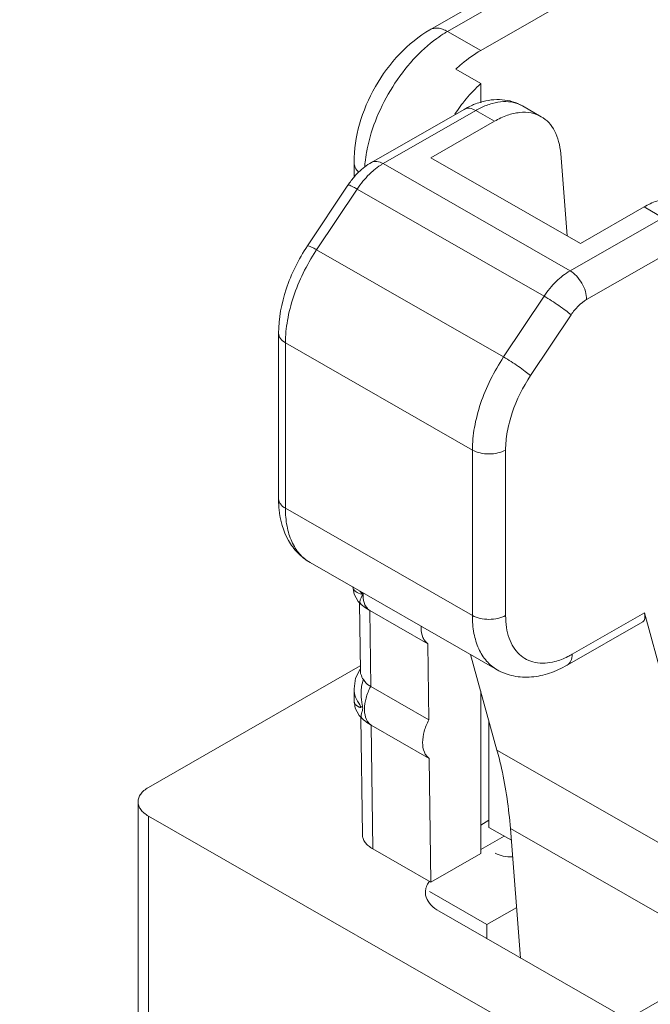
# Model space of a CAD drawing. Header units: centimetres. Extents: x -24.5 to 49.7, y -16.6 to 18.4.
# Tile 151 of 248: x -14.916 to -14.539, y -5.416 to -4.827. Entities that reach past the tile are written whole.
import ezdxf

# ---------------------------------------------------------------- set-up
doc = ezdxf.new("R2010")
doc.units = ezdxf.units.CM
doc.header["$MEASUREMENT"] = 0
doc.layers.add('layer 1', color=7, linetype='Continuous')

msp = doc.modelspace()

# ---------------------------------------------------------------- linework, layer by layer
at = {"layer": 'layer 1', "color": 1, "lineweight": 0}
msp.add_open_spline([(24.98821, 18.39808), (24.98821, 18.39808), (24.98821, -16.60193), (24.98821, -16.60193), (24.98821, -16.60193), (-24.51772, -16.60193), (-24.51772, -16.60193), (-24.51772, -16.60193), (-24.51772, 18.39808), (-24.51772, 18.39808), (-24.51772, 18.39808), (24.98821, 18.39808), (24.98821, 18.39808)], degree=3, knots=[0, 0, 0, 0, 0.25, 0.25, 0.25, 0.5, 0.5, 0.5, 0.75, 0.75, 0.75, 1, 1, 1, 1], dxfattribs=at)
at = {"layer": 'layer 1', "color": 5, "lineweight": 0}
msp.add_open_spline([(-23.26688, 17.18067), (-23.26688, 17.18067), (-23.26688, -15.60944), (-23.26688, -15.60944), (-23.26688, -15.60944), (23.98644, -15.60944), (23.98644, -15.60944)], degree=3, knots=[0, 0, 0, 0, 0.5, 0.5, 0.5, 1, 1, 1, 1], dxfattribs=at)
at = {"layer": 'layer 1', "lineweight": 9}
for points in [[(-18.95873, -7.952), (-18.95873, -7.952), (-13.17496, -4.63457), (-13.17496, -4.63457)], [(-18.91328, -7.95642), (-18.91328, -7.95642), (-13.12951, -4.63898), (-13.12951, -4.63898)], [(-14.57103, -4.77576), (-14.57103, -4.77576), (-14.67041, -4.83277), (-14.67041, -4.83277)], [(-14.56054, -4.77678), (-14.56054, -4.77678), (-14.65992, -4.83378), (-14.65992, -4.83378)], [(-14.54067, -4.78818), (-14.54067, -4.78818), (-14.64004, -4.84518), (-14.64004, -4.84518)], [(-14.65992, -4.83378), (-14.65992, -4.83378), (-14.64004, -4.84518), (-14.64004, -4.84518)], [(-14.65495, -4.85638), (-14.65495, -4.85638), (-14.64004, -4.86494), (-14.64004, -4.86494)], [(-14.64004, -4.87649), (-14.64004, -4.87649), (-14.64004, -4.86494), (-14.64004, -4.86494)], [(-14.64009, -4.87609), (-14.64151, -4.87651), (-14.6429, -4.877), (-14.64425, -4.87757)], [(-14.64998, -4.88039), (-14.64998, -4.88039), (-14.7054, -4.91218), (-14.7054, -4.91218)], [(-14.64299, -4.88107), (-14.64299, -4.88107), (-14.69841, -4.91286), (-14.69841, -4.91286)], [(-14.65238, -4.87878), (-14.65348, -4.88024), (-14.65455, -4.88174), (-14.65557, -4.88325)], [(-14.65147, -4.87758), (-14.65177, -4.87798), (-14.65208, -4.87838), (-14.65238, -4.87878)], [(-14.64002, -4.8795), (-14.64103, -4.87999), (-14.64202, -4.88051), (-14.64299, -4.88107)], [(-14.63181, -4.88748), (-14.63181, -4.88748), (-14.64299, -4.88107), (-14.64299, -4.88107)], [(-14.61502, -4.87836), (-14.61502, -4.87836), (-14.60384, -4.88477), (-14.60384, -4.88477)], [(-14.63181, -4.88748), (-14.63181, -4.88748), (-14.66986, -4.9093), (-14.66986, -4.9093)], [(-14.59221, -4.90681), (-14.59221, -4.90681), (-14.58833, -4.95608), (-14.58833, -4.95608)], [(-14.71578, -4.91212), (-14.71578, -4.91212), (-14.71567, -4.92083), (-14.71567, -4.92083)], [(-14.70918, -4.912), (-14.70928, -4.91297), (-14.70937, -4.91394), (-14.70944, -4.91492)], [(-14.69841, -4.91286), (-14.69841, -4.91286), (-14.58661, -4.97698), (-14.58661, -4.97698)], [(-14.66986, -4.9093), (-14.66986, -4.9093), (-14.58042, -4.96061), (-14.58042, -4.96061)], [(-14.71538, -4.92046), (-14.71684, -4.92211), (-14.71819, -4.92386), (-14.71942, -4.9257)], [(-14.74365, -4.96206), (-14.74365, -4.96206), (-14.71942, -4.9257), (-14.71942, -4.9257)], [(-14.71393, -4.92807), (-14.71393, -4.92807), (-14.73816, -4.96442), (-14.73816, -4.96442)], [(-14.60213, -4.99219), (-14.60213, -4.99219), (-14.71393, -4.92807), (-14.71393, -4.92807)], [(-14.58042, -4.96061), (-14.58042, -4.96061), (-14.54237, -4.93878), (-14.54237, -4.93878)], [(-14.53119, -4.9452), (-14.53119, -4.9452), (-14.54237, -4.93878), (-14.54237, -4.93878)], [(-14.58661, -4.97698), (-14.58661, -4.97698), (-14.53119, -4.9452), (-14.53119, -4.9452)], [(-14.73816, -4.96442), (-14.73829, -4.96461), (-14.73842, -4.9648), (-14.73854, -4.965)], [(-14.73816, -4.96442), (-14.73816, -4.96442), (-14.62636, -5.02855), (-14.62636, -5.02855)], [(-14.52125, -4.96241), (-14.52125, -4.96241), (-14.57667, -4.9942), (-14.57667, -4.9942)], [(-14.62636, -5.02855), (-14.62636, -5.02855), (-14.60213, -4.99219), (-14.60213, -4.99219)], [(-14.61017, -5.03961), (-14.61017, -5.03961), (-14.58599, -5.00332), (-14.58599, -5.00332)], [(-14.76093, -5.11334), (-14.76093, -5.11334), (-14.76093, -5.01437), (-14.76093, -5.01437)], [(-14.75681, -5.02007), (-14.75681, -5.02007), (-14.75681, -5.11904), (-14.75681, -5.11904)], [(-14.64501, -5.0842), (-14.64501, -5.0842), (-14.75681, -5.02007), (-14.75681, -5.02007)], [(-14.64501, -5.18317), (-14.64501, -5.18317), (-14.64501, -5.0842), (-14.64501, -5.0842)], [(-14.62514, -5.0842), (-14.62514, -5.0842), (-14.62514, -5.18317), (-14.62514, -5.18317)], [(-14.75681, -5.11904), (-14.75681, -5.11904), (-14.64501, -5.18317), (-14.64501, -5.18317)], [(-14.63029, -5.21563), (-14.63029, -5.21563), (-14.74209, -5.1515), (-14.74209, -5.1515)], [(-14.71659, -5.16578), (-14.71659, -5.16578), (-14.71578, -5.17049), (-14.71578, -5.17049)], [(-14.71578, -5.17049), (-14.71578, -5.17049), (-14.71334, -5.17479), (-14.71334, -5.17479)], [(-14.71226, -5.16882), (-14.71168, -5.16948), (-14.71106, -5.17011), (-14.71041, -5.1707)], [(-14.71084, -5.16953), (-14.71071, -5.16992), (-14.71056, -5.17031), (-14.71041, -5.1707)], [(-14.71039, -5.16976), (-14.71041, -5.17007), (-14.71041, -5.17039), (-14.71041, -5.1707)], [(-14.71334, -5.17479), (-14.71334, -5.17479), (-14.71157, -5.17656), (-14.71157, -5.17656)], [(-14.71253, -5.17559), (-14.71253, -5.17559), (-14.71202, -5.21645), (-14.71202, -5.21645)], [(-14.71157, -5.17656), (-14.71043, -5.17751), (-14.70924, -5.1784), (-14.708, -5.17921)], [(-14.70858, -5.17794), (-14.70833, -5.17832), (-14.70806, -5.17868), (-14.70776, -5.17902)], [(-14.7064, -5.18018), (-14.7064, -5.18018), (-14.708, -5.17921), (-14.708, -5.17921)], [(-14.70776, -5.17902), (-14.70736, -5.17945), (-14.7069, -5.17985), (-14.7064, -5.18018)], [(-14.7064, -5.18018), (-14.7064, -5.18018), (-14.70584, -5.22573), (-14.70584, -5.22573)], [(-14.67162, -5.20013), (-14.67162, -5.20013), (-14.7064, -5.18018), (-14.7064, -5.18018)], [(-14.58539, -5.20642), (-14.58539, -5.20642), (-14.54217, -5.18163), (-14.54217, -5.18163)], [(-14.54316, -5.18701), (-14.5418, -5.18622), (-14.54144, -5.18429), (-14.54217, -5.18163)], [(-14.53072, -5.22305), (-14.53072, -5.22305), (-14.54217, -5.18163), (-14.54217, -5.18163)], [(-14.67561, -5.18971), (-14.67562, -5.19002), (-14.67563, -5.19034), (-14.67563, -5.19065)], [(-14.58833, -5.21291), (-14.58833, -5.21291), (-14.54316, -5.18701), (-14.54316, -5.18701)], [(-14.67106, -5.24568), (-14.67106, -5.24568), (-14.67162, -5.20013), (-14.67162, -5.20013)], [(-14.64608, -5.20656), (-14.64608, -5.20656), (-14.6303, -5.26369), (-14.6303, -5.26369)], [(-14.8388, -5.28609), (-14.8388, -5.28609), (-14.71206, -5.2134), (-14.71206, -5.2134)], [(-14.71204, -5.21522), (-14.71204, -5.21522), (-14.71485, -5.22078), (-14.71485, -5.22078)], [(-14.71202, -5.21645), (-14.71202, -5.21676), (-14.71199, -5.21707), (-14.71194, -5.21738)], [(-14.71485, -5.22078), (-14.71485, -5.22078), (-14.71578, -5.22717), (-14.71578, -5.22717)], [(-14.71578, -5.23435), (-14.71578, -5.23435), (-14.71578, -5.22717), (-14.71578, -5.22717)], [(-14.70584, -5.22573), (-14.70584, -5.22573), (-14.67106, -5.24568), (-14.67106, -5.24568)], [(-14.64004, -5.32566), (-14.64004, -5.32566), (-14.64004, -5.22841), (-14.64004, -5.22841)], [(-14.71575, -5.23472), (-14.71575, -5.23472), (-14.71578, -5.23435), (-14.71578, -5.23435)], [(-14.71578, -5.23435), (-14.71578, -5.23435), (-14.71511, -5.23865), (-14.71511, -5.23865)], [(-14.71575, -5.23472), (-14.71573, -5.2349), (-14.7157, -5.23506), (-14.71565, -5.23523)], [(-14.71229, -5.23672), (-14.71229, -5.23672), (-14.71183, -5.23741), (-14.71183, -5.23741)], [(-14.71511, -5.23865), (-14.71511, -5.23865), (-14.71277, -5.24304), (-14.71277, -5.24304)], [(-14.71183, -5.23741), (-14.71183, -5.23741), (-14.71166, -5.23773), (-14.71166, -5.23773)], [(-14.71065, -5.23804), (-14.71062, -5.23825), (-14.71061, -5.23846), (-14.71061, -5.23867)], [(-14.71277, -5.24304), (-14.71277, -5.24304), (-14.7108, -5.24508), (-14.7108, -5.24508)], [(-14.71168, -5.24417), (-14.71168, -5.24417), (-14.71081, -5.31434), (-14.71081, -5.31434)], [(-14.71078, -5.2451), (-14.70963, -5.24607), (-14.70841, -5.24697), (-14.70715, -5.2478)], [(-14.70774, -5.24653), (-14.70749, -5.2469), (-14.70722, -5.24727), (-14.70691, -5.2476)], [(-14.70556, -5.24877), (-14.70556, -5.24877), (-14.70715, -5.2478), (-14.70715, -5.2478)], [(-14.70691, -5.2476), (-14.70651, -5.24804), (-14.70605, -5.24844), (-14.70556, -5.24877)], [(-14.63508, -5.30998), (-14.63508, -5.30998), (-14.63508, -5.24639), (-14.63508, -5.24639)], [(-14.70556, -5.24877), (-14.70556, -5.24877), (-14.70464, -5.3228), (-14.70464, -5.3228)], [(-14.67077, -5.26872), (-14.67077, -5.26872), (-14.70556, -5.24877), (-14.70556, -5.24877)], [(-14.6303, -5.26369), (-14.6303, -5.26369), (-14.52951, -5.32149), (-14.52951, -5.32149)], [(-14.66986, -5.34275), (-14.66986, -5.34275), (-14.67077, -5.26872), (-14.67077, -5.26872)], [(-14.84497, -5.29465), (-14.84497, -5.29465), (-14.84497, -5.59245), (-14.84497, -5.59245)], [(-14.8388, -5.30319), (-14.8388, -5.30319), (-14.8388, -5.58891), (-14.8388, -5.58891)], [(-14.8388, -5.30319), (-14.8388, -5.30319), (-14.58973, -5.44605), (-14.58973, -5.44605)], [(-14.63508, -5.30571), (-14.63508, -5.30571), (-14.64004, -5.30856), (-14.64004, -5.30856)], [(-14.62171, -5.31765), (-14.62171, -5.31765), (-14.63508, -5.30998), (-14.63508, -5.30998)], [(-14.62227, -5.31066), (-14.62227, -5.31066), (-14.61615, -5.38815), (-14.61615, -5.38815)], [(-14.52898, -5.36416), (-14.52898, -5.36416), (-14.62227, -5.31066), (-14.62227, -5.31066)], [(-14.62609, -5.31514), (-14.62609, -5.31514), (-14.64004, -5.32314), (-14.64004, -5.32314)], [(-14.70464, -5.3228), (-14.70464, -5.3228), (-14.66986, -5.34275), (-14.66986, -5.34275)], [(-14.66986, -5.34275), (-14.66986, -5.34275), (-14.64004, -5.32566), (-14.64004, -5.32566)], [(-14.63632, -5.36809), (-14.63632, -5.36809), (-14.67065, -5.34839), (-14.67065, -5.34839)], [(-14.66489, -5.36019), (-14.66489, -5.36019), (-14.55247, -5.42467), (-14.55247, -5.42467)], [(-14.61853, -5.35789), (-14.61853, -5.35789), (-14.63632, -5.36809), (-14.63632, -5.36809)], [(-14.63632, -5.36809), (-14.63632, -5.36809), (-14.63632, -5.37658), (-14.63632, -5.37658)]]:
    msp.add_open_spline(points, degree=3, dxfattribs=at)
for points, knots in [([(-14.71578, -4.91212), (-14.71587, -4.90444), (-14.71466, -4.89672), (-14.71254, -4.8893), (-14.71029, -4.88143), (-14.70704, -4.87389), (-14.70299, -4.8668), (-14.69894, -4.85971), (-14.69409, -4.85308), (-14.68845, -4.84716), (-14.68311, -4.84156), (-14.67708, -4.83659), (-14.67041, -4.83277)], [0, 0, 0, 0, 0.25, 0.25, 0.25, 0.5, 0.5, 0.5, 0.75, 0.75, 0.75, 1, 1, 1, 1]), ([(-14.67041, -4.83277), (-14.66971, -4.83236), (-14.66895, -4.83208), (-14.66816, -4.83193), (-14.66732, -4.83177), (-14.66645, -4.83175), (-14.6656, -4.83182), (-14.66465, -4.83191), (-14.66371, -4.83214), (-14.66281, -4.83245), (-14.66181, -4.8328), (-14.66084, -4.83325), (-14.65992, -4.83378)], [0, 0, 0, 0, 0.25, 0.25, 0.25, 0.5, 0.5, 0.5, 0.75, 0.75, 0.75, 1, 1, 1, 1]), ([(-14.65992, -4.83378), (-14.66047, -4.83409), (-14.661, -4.83441), (-14.66153, -4.83473), (-14.66318, -4.83574), (-14.66479, -4.83683), (-14.66636, -4.83796)], [0, 0, 0, 0, 0.5, 0.5, 0.5, 1, 1, 1, 1]), ([(-14.66636, -4.83796), (-14.67147, -4.84166), (-14.67614, -4.84597), (-14.6804, -4.85064), (-14.68497, -4.85566), (-14.68906, -4.8611), (-14.69267, -4.86683), (-14.69633, -4.87265), (-14.6995, -4.87877), (-14.70211, -4.88514), (-14.70461, -4.89122), (-14.70661, -4.89753), (-14.70792, -4.90397)], [0, 0, 0, 0, 0.25, 0.25, 0.25, 0.5, 0.5, 0.5, 0.75, 0.75, 0.75, 1, 1, 1, 1]), ([(-14.65495, -4.85638), (-14.65376, -4.85527), (-14.65255, -4.85418), (-14.6513, -4.85314), (-14.64779, -4.85017), (-14.64403, -4.84747), (-14.64004, -4.84518)], [0, 0, 0, 0, 0.5, 0.5, 0.5, 1, 1, 1, 1]), ([(-14.65147, -4.87758), (-14.65058, -4.87642), (-14.64967, -4.87529), (-14.64874, -4.87418), (-14.64603, -4.87093), (-14.64313, -4.86782), (-14.64004, -4.86494)], [0, 0, 0, 0, 0.5, 0.5, 0.5, 1, 1, 1, 1]), ([(-14.64425, -4.87757), (-14.64475, -4.87777), (-14.64522, -4.87798), (-14.64571, -4.8782), (-14.64716, -4.87886), (-14.6486, -4.87959), (-14.64998, -4.88039)], [0, 0, 0, 0, 0.5, 0.5, 0.5, 1, 1, 1, 1]), ([(-14.61502, -4.87836), (-14.61688, -4.87729), (-14.61887, -4.87643), (-14.62093, -4.87581), (-14.62297, -4.87519), (-14.62508, -4.8748), (-14.62721, -4.87463), (-14.63154, -4.87429), (-14.63595, -4.87486), (-14.64009, -4.87609)], [0, 0, 0, 0, 0.333333, 0.333333, 0.333333, 0.666667, 0.666667, 0.666667, 1, 1, 1, 1]), ([(-14.61502, -4.87836), (-14.61669, -4.8774), (-14.61853, -4.8767), (-14.62041, -4.87627), (-14.62241, -4.87582), (-14.62446, -4.87567), (-14.6265, -4.87576), (-14.62874, -4.87586), (-14.63095, -4.87626), (-14.63311, -4.87685), (-14.63549, -4.87751), (-14.6378, -4.87842), (-14.64002, -4.8795)], [0, 0, 0, 0, 0.25, 0.25, 0.25, 0.5, 0.5, 0.5, 0.75, 0.75, 0.75, 1, 1, 1, 1]), ([(-14.64299, -4.88107), (-14.64415, -4.88041), (-14.64542, -4.87988), (-14.64677, -4.87977), (-14.64788, -4.87967), (-14.64904, -4.87985), (-14.64998, -4.88039)], [0, 0, 0, 0, 0.5, 0.5, 0.5, 1, 1, 1, 1]), ([(-14.63181, -4.88748), (-14.62936, -4.88608), (-14.62678, -4.88486), (-14.62411, -4.88394), (-14.6217, -4.88311), (-14.61922, -4.88252), (-14.61669, -4.88227), (-14.61441, -4.88205), (-14.6121, -4.88211), (-14.60985, -4.88255), (-14.60774, -4.88297), (-14.6057, -4.88371), (-14.60384, -4.88477)], [0, 0, 0, 0, 0.25, 0.25, 0.25, 0.5, 0.5, 0.5, 0.75, 0.75, 0.75, 1, 1, 1, 1]), ([(-14.60384, -4.88477), (-14.60218, -4.88573), (-14.60065, -4.88694), (-14.59934, -4.88835), (-14.59794, -4.88984), (-14.59678, -4.89153), (-14.59582, -4.89332), (-14.59478, -4.8953), (-14.594, -4.8974), (-14.59343, -4.89955), (-14.59279, -4.90193), (-14.5924, -4.90436), (-14.59221, -4.90681)], [0, 0, 0, 0, 0.25, 0.25, 0.25, 0.5, 0.5, 0.5, 0.75, 0.75, 0.75, 1, 1, 1, 1]), ([(-14.70792, -4.90397), (-14.70805, -4.90465), (-14.70819, -4.90533), (-14.70831, -4.90601), (-14.70866, -4.90799), (-14.70896, -4.90999), (-14.70918, -4.912)], [0, 0, 0, 0, 0.5, 0.5, 0.5, 1, 1, 1, 1]), ([(-14.71302, -4.91808), (-14.71384, -4.91724), (-14.71457, -4.91628), (-14.71506, -4.91521), (-14.7155, -4.91424), (-14.71577, -4.91318), (-14.71578, -4.91212)], [0, 0, 0, 0, 0.5, 0.5, 0.5, 1, 1, 1, 1]), ([(-14.71538, -4.92046), (-14.71464, -4.91962), (-14.71389, -4.91882), (-14.71308, -4.91805), (-14.71077, -4.91579), (-14.7082, -4.91378), (-14.7054, -4.91218)], [0, 0, 0, 0, 0.5, 0.5, 0.5, 1, 1, 1, 1]), ([(-14.7054, -4.91218), (-14.70445, -4.91164), (-14.7033, -4.91146), (-14.70219, -4.91155), (-14.70084, -4.91167), (-14.69956, -4.91219), (-14.69841, -4.91286)], [0, 0, 0, 0, 0.5, 0.5, 0.5, 1, 1, 1, 1]), ([(-14.69841, -4.91286), (-14.69888, -4.91313), (-14.69935, -4.91341), (-14.6998, -4.9137), (-14.70125, -4.91463), (-14.70263, -4.91566), (-14.70395, -4.91676)], [0, 0, 0, 0, 0.5, 0.5, 0.5, 1, 1, 1, 1]), ([(-14.70395, -4.91676), (-14.70488, -4.91754), (-14.70577, -4.91835), (-14.70663, -4.9192), (-14.70937, -4.92188), (-14.71181, -4.92488), (-14.71393, -4.92807)], [0, 0, 0, 0, 0.5, 0.5, 0.5, 1, 1, 1, 1]), ([(-14.71393, -4.92807), (-14.71464, -4.92766), (-14.71536, -4.92726), (-14.71609, -4.92688), (-14.71665, -4.92659), (-14.71721, -4.92631), (-14.71779, -4.92606), (-14.71816, -4.9259), (-14.71854, -4.92575), (-14.71892, -4.92566), (-14.71902, -4.92563), (-14.71913, -4.92561), (-14.71925, -4.92563), (-14.71932, -4.92563), (-14.71938, -4.92565), (-14.71942, -4.9257)], [0, 0, 0, 0, 0.2, 0.2, 0.2, 0.4, 0.4, 0.4, 0.6, 0.6, 0.6, 0.8, 0.8, 0.8, 1, 1, 1, 1]), ([(-14.5144, -4.93607), (-14.51626, -4.93501), (-14.5183, -4.93426), (-14.52041, -4.93386), (-14.52266, -4.93341), (-14.52497, -4.93335), (-14.52725, -4.93358), (-14.52978, -4.93381), (-14.53226, -4.93441), (-14.53467, -4.93524), (-14.53734, -4.93616), (-14.53992, -4.93738), (-14.54237, -4.93878)], [0, 0, 0, 0, 0.25, 0.25, 0.25, 0.5, 0.5, 0.5, 0.75, 0.75, 0.75, 1, 1, 1, 1]), ([(-14.76093, -5.01437), (-14.76093, -5.00542), (-14.7592, -4.99646), (-14.75635, -4.98792), (-14.7533, -4.97875), (-14.74898, -4.97005), (-14.74365, -4.96206)], [0, 0, 0, 0, 0.5, 0.5, 0.5, 1, 1, 1, 1]), ([(-14.73854, -4.965), (-14.74418, -4.97356), (-14.74878, -4.98289), (-14.75201, -4.99264), (-14.75355, -4.99725), (-14.75476, -5.00195), (-14.7556, -5.00673), (-14.75637, -5.01113), (-14.75681, -5.0156), (-14.75681, -5.02007)], [0, 0, 0, 0, 0.333333, 0.333333, 0.333333, 0.666667, 0.666667, 0.666667, 1, 1, 1, 1]), ([(-14.74365, -4.96206), (-14.74362, -4.96201), (-14.74355, -4.96199), (-14.74348, -4.96199), (-14.74336, -4.96197), (-14.74326, -4.96199), (-14.74315, -4.96202), (-14.74277, -4.96211), (-14.74239, -4.96226), (-14.74202, -4.96242), (-14.74145, -4.96267), (-14.74088, -4.96295), (-14.74033, -4.96324), (-14.7396, -4.96362), (-14.73888, -4.96402), (-14.73816, -4.96442)], [0, 0, 0, 0, 0.2, 0.2, 0.2, 0.4, 0.4, 0.4, 0.6, 0.6, 0.6, 0.8, 0.8, 0.8, 1, 1, 1, 1]), ([(-14.60213, -4.99219), (-14.6, -4.989), (-14.59758, -4.98601), (-14.59483, -4.98332), (-14.59235, -4.98089), (-14.58961, -4.9787), (-14.58661, -4.97698)], [0, 0, 0, 0, 0.5, 0.5, 0.5, 1, 1, 1, 1]), ([(-14.58661, -4.97698), (-14.5852, -4.97779), (-14.58393, -4.97886), (-14.58281, -4.98004), (-14.58156, -4.98135), (-14.58049, -4.98282), (-14.57958, -4.98439), (-14.57868, -4.98595), (-14.57795, -4.98761), (-14.57743, -4.98936), (-14.57696, -4.99093), (-14.57667, -4.99256), (-14.57667, -4.9942)], [0, 0, 0, 0, 0.25, 0.25, 0.25, 0.5, 0.5, 0.5, 0.75, 0.75, 0.75, 1, 1, 1, 1]), ([(-14.58599, -5.00332), (-14.58699, -5.00244), (-14.58804, -5.00161), (-14.58912, -5.00081), (-14.59048, -4.99978), (-14.59187, -4.99879), (-14.59329, -4.99781), (-14.59616, -4.99583), (-14.5991, -4.99393), (-14.60213, -4.99219)], [0, 0, 0, 0, 0.333333, 0.333333, 0.333333, 0.666667, 0.666667, 0.666667, 1, 1, 1, 1]), ([(-14.58599, -5.00332), (-14.58471, -5.00141), (-14.58325, -4.99962), (-14.58161, -4.998), (-14.58012, -4.99654), (-14.57847, -4.99523), (-14.57667, -4.9942)], [0, 0, 0, 0, 0.5, 0.5, 0.5, 1, 1, 1, 1]), ([(-14.75681, -5.02007), (-14.75797, -5.0194), (-14.75908, -5.01857), (-14.75986, -5.01746), (-14.7605, -5.01655), (-14.76093, -5.01546), (-14.76093, -5.01437)], [0, 0, 0, 0, 0.5, 0.5, 0.5, 1, 1, 1, 1]), ([(-14.64501, -5.0842), (-14.64501, -5.07968), (-14.64456, -5.07516), (-14.64378, -5.0707), (-14.64292, -5.06586), (-14.64167, -5.06111), (-14.64011, -5.05645), (-14.63681, -5.0466), (-14.63212, -5.03718), (-14.62636, -5.02855)], [0, 0, 0, 0, 0.333333, 0.333333, 0.333333, 0.666667, 0.666667, 0.666667, 1, 1, 1, 1]), ([(-14.62636, -5.02855), (-14.62333, -5.03029), (-14.6204, -5.03219), (-14.61752, -5.03417), (-14.61611, -5.03514), (-14.61472, -5.03614), (-14.61336, -5.03717), (-14.61228, -5.03798), (-14.61123, -5.0388), (-14.61022, -5.03968)], [0, 0, 0, 0, 0.333333, 0.333333, 0.333333, 0.666667, 0.666667, 0.666667, 1, 1, 1, 1]), ([(-14.62514, -5.0842), (-14.62514, -5.08057), (-14.62477, -5.07696), (-14.62414, -5.07339), (-14.62345, -5.06951), (-14.62246, -5.06569), (-14.62121, -5.06196), (-14.61856, -5.05407), (-14.61478, -5.04652), (-14.61017, -5.03961)], [0, 0, 0, 0, 0.333333, 0.333333, 0.333333, 0.666667, 0.666667, 0.666667, 1, 1, 1, 1]), ([(-14.62514, -5.0842), (-14.62655, -5.08501), (-14.62811, -5.08557), (-14.6297, -5.08594), (-14.63146, -5.08636), (-14.63327, -5.08656), (-14.63508, -5.08656), (-14.63688, -5.08656), (-14.63869, -5.08636), (-14.64045, -5.08594), (-14.64205, -5.08557), (-14.6436, -5.08501), (-14.64501, -5.0842)], [0, 0, 0, 0, 0.25, 0.25, 0.25, 0.5, 0.5, 0.5, 0.75, 0.75, 0.75, 1, 1, 1, 1]), ([(-14.76061, -5.11972), (-14.76067, -5.1192), (-14.76071, -5.11867), (-14.76076, -5.11815), (-14.76087, -5.11655), (-14.76093, -5.11494), (-14.76093, -5.11334)], [0, 0, 0, 0, 0.5, 0.5, 0.5, 1, 1, 1, 1]), ([(-14.76093, -5.11334), (-14.76093, -5.11443), (-14.7605, -5.11552), (-14.75986, -5.11643), (-14.75908, -5.11754), (-14.75797, -5.11838), (-14.75681, -5.11904)], [0, 0, 0, 0, 0.5, 0.5, 0.5, 1, 1, 1, 1]), ([(-14.75681, -5.11904), (-14.75681, -5.12264), (-14.75653, -5.12624), (-14.75585, -5.12978), (-14.75524, -5.13295), (-14.75432, -5.13607), (-14.75298, -5.139), (-14.75179, -5.14165), (-14.75025, -5.14415), (-14.74834, -5.14633), (-14.74655, -5.14838), (-14.74443, -5.15016), (-14.74209, -5.1515)], [0, 0, 0, 0, 0.25, 0.25, 0.25, 0.5, 0.5, 0.5, 0.75, 0.75, 0.75, 1, 1, 1, 1]), ([(-14.74209, -5.1515), (-14.74478, -5.14995), (-14.74727, -5.14801), (-14.74943, -5.14578), (-14.75161, -5.14354), (-14.75347, -5.14101), (-14.755, -5.13828), (-14.75818, -5.13263), (-14.75996, -5.12615), (-14.76061, -5.11972)], [0, 0, 0, 0, 0.333333, 0.333333, 0.333333, 0.666667, 0.666667, 0.666667, 1, 1, 1, 1]), ([(-14.71656, -5.16618), (-14.7165, -5.16668), (-14.7163, -5.16717), (-14.71602, -5.1676), (-14.71551, -5.16838), (-14.71473, -5.16895), (-14.71391, -5.16941), (-14.7128, -5.17002), (-14.71162, -5.17042), (-14.71041, -5.1707)], [0, 0, 0, 0, 0.333333, 0.333333, 0.333333, 0.666667, 0.666667, 0.666667, 1, 1, 1, 1]), ([(-14.71041, -5.1707), (-14.71084, -5.17131), (-14.71125, -5.17194), (-14.71159, -5.17261), (-14.71185, -5.17313), (-14.71209, -5.17366), (-14.71221, -5.17424), (-14.7123, -5.17467), (-14.71234, -5.17513), (-14.71222, -5.17556), (-14.71211, -5.17595), (-14.71187, -5.1763), (-14.71157, -5.17656)], [0, 0, 0, 0, 0.25, 0.25, 0.25, 0.5, 0.5, 0.5, 0.75, 0.75, 0.75, 1, 1, 1, 1]), ([(-14.71041, -5.1707), (-14.71041, -5.1714), (-14.71038, -5.17209), (-14.71029, -5.17278), (-14.71008, -5.1746), (-14.70957, -5.17642), (-14.70858, -5.17794)], [0, 0, 0, 0, 0.5, 0.5, 0.5, 1, 1, 1, 1]), ([(-14.63029, -5.21563), (-14.63263, -5.21428), (-14.63475, -5.21251), (-14.63654, -5.21046), (-14.63845, -5.20828), (-14.63999, -5.20578), (-14.64118, -5.20313), (-14.64252, -5.2002), (-14.64344, -5.19708), (-14.64405, -5.19391), (-14.64472, -5.19037), (-14.64501, -5.18677), (-14.64501, -5.18317)], [0, 0, 0, 0, 0.25, 0.25, 0.25, 0.5, 0.5, 0.5, 0.75, 0.75, 0.75, 1, 1, 1, 1]), ([(-14.64501, -5.18317), (-14.6436, -5.18398), (-14.64205, -5.18454), (-14.64045, -5.18492), (-14.63869, -5.18533), (-14.63688, -5.18553), (-14.63508, -5.18553), (-14.63327, -5.18553), (-14.63146, -5.18533), (-14.6297, -5.18492), (-14.62811, -5.18454), (-14.62655, -5.18398), (-14.62514, -5.18317)], [0, 0, 0, 0, 0.25, 0.25, 0.25, 0.5, 0.5, 0.5, 0.75, 0.75, 0.75, 1, 1, 1, 1]), ([(-14.5957, -5.21076), (-14.59951, -5.21176), (-14.60362, -5.2121), (-14.60749, -5.21132), (-14.60926, -5.21097), (-14.61097, -5.21038), (-14.61258, -5.20956), (-14.61416, -5.20875), (-14.61563, -5.2077), (-14.61693, -5.20648), (-14.61829, -5.20521), (-14.61946, -5.20375), (-14.62045, -5.20218), (-14.62151, -5.20048), (-14.62236, -5.19865), (-14.62303, -5.19676), (-14.62376, -5.19468), (-14.62427, -5.19253), (-14.62461, -5.19036), (-14.62498, -5.18798), (-14.62514, -5.18557), (-14.62514, -5.18317)], [0, 0, 0, 0, 0.142857, 0.142857, 0.142857, 0.285714, 0.285714, 0.285714, 0.428571, 0.428571, 0.428571, 0.571429, 0.571429, 0.571429, 0.714286, 0.714286, 0.714286, 0.857143, 0.857143, 0.857143, 1, 1, 1, 1]), ([(-14.67162, -5.20013), (-14.67226, -5.1997), (-14.67284, -5.19916), (-14.67332, -5.19855), (-14.67384, -5.19789), (-14.67427, -5.19716), (-14.67459, -5.19639), (-14.67536, -5.19459), (-14.67563, -5.19259), (-14.67563, -5.19065)], [0, 0, 0, 0, 0.333333, 0.333333, 0.333333, 0.666667, 0.666667, 0.666667, 1, 1, 1, 1]), ([(-14.58539, -5.20642), (-14.58624, -5.20691), (-14.58711, -5.20737), (-14.58799, -5.20781), (-14.59045, -5.20904), (-14.59304, -5.21006), (-14.5957, -5.21076)], [0, 0, 0, 0, 0.5, 0.5, 0.5, 1, 1, 1, 1]), ([(-14.58539, -5.20642), (-14.58539, -5.20777), (-14.58557, -5.20916), (-14.58615, -5.21041), (-14.58663, -5.21143), (-14.58738, -5.21236), (-14.58833, -5.21291)], [0, 0, 0, 0, 0.5, 0.5, 0.5, 1, 1, 1, 1]), ([(-14.58833, -5.21291), (-14.59168, -5.21483), (-14.5952, -5.21647), (-14.59887, -5.21769), (-14.60237, -5.21887), (-14.60599, -5.21966), (-14.60967, -5.21997), (-14.61324, -5.22026), (-14.61685, -5.22009), (-14.62035, -5.21937), (-14.62383, -5.21865), (-14.62722, -5.21738), (-14.63029, -5.21563)], [0, 0, 0, 0, 0.25, 0.25, 0.25, 0.5, 0.5, 0.5, 0.75, 0.75, 0.75, 1, 1, 1, 1]), ([(-14.71194, -5.21738), (-14.71188, -5.21771), (-14.7118, -5.21804), (-14.71171, -5.21836), (-14.71137, -5.21949), (-14.71082, -5.22057), (-14.7102, -5.22156)], [0, 0, 0, 0, 0.5, 0.5, 0.5, 1, 1, 1, 1]), ([(-14.7102, -5.22156), (-14.71066, -5.22289), (-14.71101, -5.22425), (-14.71125, -5.22563), (-14.71137, -5.22632), (-14.71145, -5.22702), (-14.71151, -5.22772), (-14.71157, -5.22842), (-14.71159, -5.22913), (-14.71158, -5.22983), (-14.71157, -5.23053), (-14.71155, -5.23123), (-14.71149, -5.23193), (-14.71144, -5.23263), (-14.71136, -5.23333), (-14.71127, -5.23402), (-14.71118, -5.23471), (-14.71107, -5.23539), (-14.71094, -5.23607), (-14.71081, -5.23672), (-14.71065, -5.23738), (-14.71065, -5.23804)], [0, 0, 0, 0, 0.142857, 0.142857, 0.142857, 0.285714, 0.285714, 0.285714, 0.428571, 0.428571, 0.428571, 0.571429, 0.571429, 0.571429, 0.714286, 0.714286, 0.714286, 0.857143, 0.857143, 0.857143, 1, 1, 1, 1]), ([(-14.7102, -5.22156), (-14.70994, -5.22199), (-14.70965, -5.22239), (-14.70934, -5.22278), (-14.70837, -5.22396), (-14.70716, -5.22497), (-14.70584, -5.22573)], [0, 0, 0, 0, 0.5, 0.5, 0.5, 1, 1, 1, 1]), ([(-14.71578, -5.22717), (-14.71578, -5.22884), (-14.71544, -5.23052), (-14.71483, -5.23208), (-14.7142, -5.23374), (-14.71329, -5.23527), (-14.71229, -5.23672)], [0, 0, 0, 0, 0.5, 0.5, 0.5, 1, 1, 1, 1]), ([(-14.70584, -5.22573), (-14.707, -5.22792), (-14.70794, -5.23023), (-14.7086, -5.23263), (-14.7092, -5.2348), (-14.70956, -5.23705), (-14.70956, -5.23929)], [0, 0, 0, 0, 0.5, 0.5, 0.5, 1, 1, 1, 1]), ([(-14.71166, -5.23773), (-14.71162, -5.23783), (-14.71159, -5.23797), (-14.71164, -5.23805), (-14.71167, -5.23812), (-14.71176, -5.23816), (-14.71184, -5.23818), (-14.71195, -5.2382), (-14.71206, -5.23818), (-14.71216, -5.23816), (-14.71229, -5.23813), (-14.71242, -5.23809), (-14.71254, -5.23805), (-14.71267, -5.23801), (-14.7128, -5.23795), (-14.71293, -5.2379), (-14.71305, -5.23785), (-14.71318, -5.23778), (-14.71329, -5.23773), (-14.71353, -5.23761), (-14.71375, -5.23747), (-14.71397, -5.23733), (-14.71417, -5.23719), (-14.71437, -5.23703), (-14.71456, -5.23686), (-14.71473, -5.23671), (-14.71489, -5.23654), (-14.71504, -5.23636), (-14.7153, -5.23603), (-14.71552, -5.23564), (-14.71565, -5.23523)], [0, 0, 0, 0, 0.1, 0.1, 0.1, 0.2, 0.2, 0.2, 0.3, 0.3, 0.3, 0.4, 0.4, 0.4, 0.5, 0.5, 0.5, 0.6, 0.6, 0.6, 0.7, 0.7, 0.7, 0.8, 0.8, 0.8, 0.9, 0.9, 0.9, 1, 1, 1, 1]), ([(-14.71065, -5.23804), (-14.71074, -5.23802), (-14.71083, -5.23799), (-14.71092, -5.23797), (-14.71117, -5.2379), (-14.71142, -5.23783), (-14.71166, -5.23774)], [0, 0, 0, 0, 0.5, 0.5, 0.5, 1, 1, 1, 1]), ([(-14.71061, -5.23867), (-14.71059, -5.23913), (-14.7107, -5.23958), (-14.71081, -5.24003), (-14.71091, -5.24039), (-14.711, -5.24075), (-14.71111, -5.2411), (-14.71127, -5.24166), (-14.71145, -5.2422), (-14.71154, -5.24278), (-14.71161, -5.24322), (-14.71161, -5.24367), (-14.71147, -5.24409), (-14.71135, -5.24447), (-14.7111, -5.24483), (-14.71079, -5.24509)], [0, 0, 0, 0, 0.2, 0.2, 0.2, 0.4, 0.4, 0.4, 0.6, 0.6, 0.6, 0.8, 0.8, 0.8, 1, 1, 1, 1]), ([(-14.70956, -5.23929), (-14.70956, -5.23998), (-14.70953, -5.24068), (-14.70945, -5.24137), (-14.70924, -5.24319), (-14.70872, -5.24501), (-14.70774, -5.24653)], [0, 0, 0, 0, 0.5, 0.5, 0.5, 1, 1, 1, 1]), ([(-14.67479, -5.25924), (-14.67479, -5.257), (-14.67442, -5.25475), (-14.67382, -5.25258), (-14.67316, -5.25018), (-14.67221, -5.24787), (-14.67106, -5.24568)], [0, 0, 0, 0, 0.5, 0.5, 0.5, 1, 1, 1, 1]), ([(-14.67077, -5.26872), (-14.67142, -5.26829), (-14.672, -5.26775), (-14.67248, -5.26714), (-14.673, -5.26648), (-14.67342, -5.26575), (-14.67375, -5.26498), (-14.67451, -5.26318), (-14.67479, -5.26118), (-14.67479, -5.25924)], [0, 0, 0, 0, 0.333333, 0.333333, 0.333333, 0.666667, 0.666667, 0.666667, 1, 1, 1, 1]), ([(-14.6303, -5.26369), (-14.62928, -5.26737), (-14.62836, -5.27108), (-14.62753, -5.27482), (-14.62492, -5.28661), (-14.62321, -5.29862), (-14.62227, -5.31066)], [0, 0, 0, 0, 0.5, 0.5, 0.5, 1, 1, 1, 1]), ([(-14.84497, -5.29465), (-14.84497, -5.29385), (-14.84483, -5.29304), (-14.84457, -5.29229), (-14.84429, -5.29147), (-14.84387, -5.29071), (-14.84337, -5.29002), (-14.84281, -5.28924), (-14.84214, -5.28855), (-14.84142, -5.28792), (-14.84061, -5.28723), (-14.83973, -5.28662), (-14.8388, -5.28609)], [0, 0, 0, 0, 0.25, 0.25, 0.25, 0.5, 0.5, 0.5, 0.75, 0.75, 0.75, 1, 1, 1, 1]), ([(-14.8388, -5.30319), (-14.83973, -5.30266), (-14.84061, -5.30206), (-14.84142, -5.30136), (-14.84214, -5.30074), (-14.84281, -5.30004), (-14.84337, -5.29927), (-14.84387, -5.29857), (-14.84429, -5.29782), (-14.84457, -5.297), (-14.84483, -5.29624), (-14.84497, -5.29544), (-14.84497, -5.29465)], [0, 0, 0, 0, 0.25, 0.25, 0.25, 0.5, 0.5, 0.5, 0.75, 0.75, 0.75, 1, 1, 1, 1]), ([(-14.71081, -5.31434), (-14.71081, -5.31514), (-14.71065, -5.31593), (-14.71039, -5.31668), (-14.7101, -5.31748), (-14.70968, -5.31824), (-14.70918, -5.31892), (-14.70862, -5.31969), (-14.70796, -5.32038), (-14.70724, -5.32099), (-14.70644, -5.32168), (-14.70556, -5.32228), (-14.70464, -5.3228)], [0, 0, 0, 0, 0.25, 0.25, 0.25, 0.5, 0.5, 0.5, 0.75, 0.75, 0.75, 1, 1, 1, 1]), ([(-14.63135, -5.32534), (-14.62987, -5.32618), (-14.62823, -5.32676), (-14.62656, -5.32714), (-14.62471, -5.32755), (-14.62281, -5.32773), (-14.62092, -5.32769)], [0, 0, 0, 0, 0.5, 0.5, 0.5, 1, 1, 1, 1]), ([(-14.67075, -5.34231), (-14.67098, -5.34262), (-14.67121, -5.34294), (-14.67142, -5.34327), (-14.67201, -5.3442), (-14.67249, -5.34522), (-14.67278, -5.34628)], [0, 0, 0, 0, 0.5, 0.5, 0.5, 1, 1, 1, 1]), ([(-14.67278, -5.34628), (-14.67302, -5.34718), (-14.67314, -5.34812), (-14.67312, -5.34906), (-14.67309, -5.34999), (-14.67292, -5.35093), (-14.67262, -5.35182)], [0, 0, 0, 0, 0.5, 0.5, 0.5, 1, 1, 1, 1]), ([(-14.67262, -5.35182), (-14.67207, -5.3535), (-14.67106, -5.35502), (-14.66985, -5.35634), (-14.66842, -5.3579), (-14.66671, -5.35915), (-14.66489, -5.36019)], [0, 0, 0, 0, 0.5, 0.5, 0.5, 1, 1, 1, 1])]:
    msp.add_open_spline(points, degree=3, knots=knots, dxfattribs=at)

doc.saveas('drawing.dxf')
